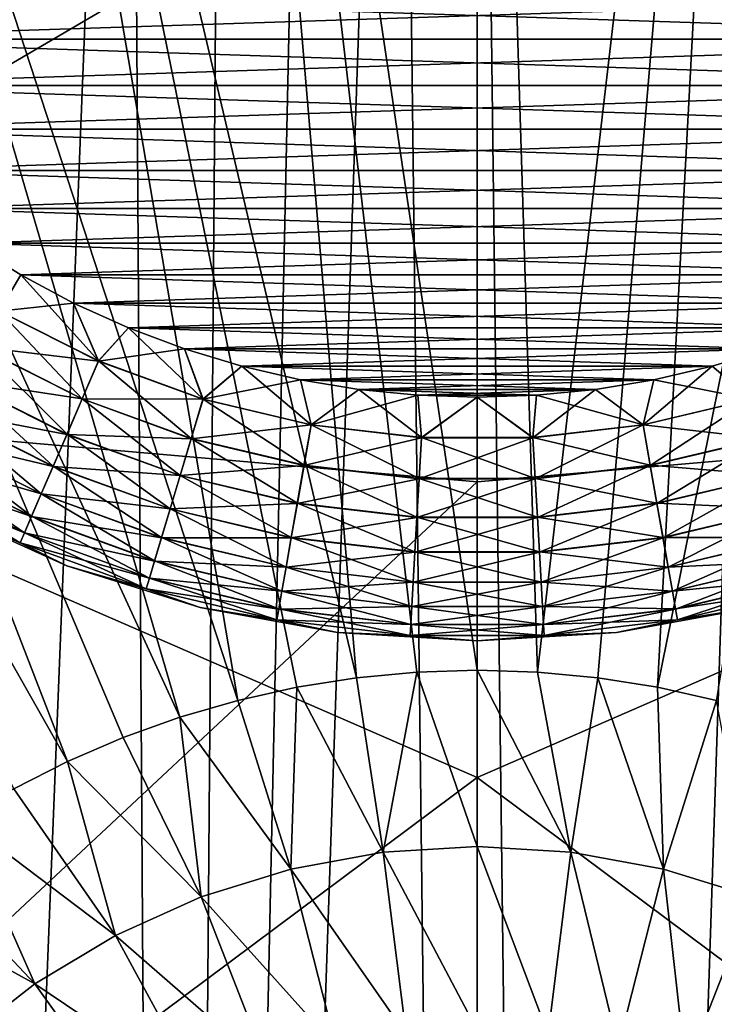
# Model space of a CAD drawing. Header units: metres. Extents: x -104 to 104, y -68 to 90.
# Tile 144 of 256: x -1.5 to 0.78, y -38.66 to -35.43. Entities that reach past the tile are written whole.
import ezdxf

# ---------------------------------------------------------------- set-up
doc = ezdxf.new("R2010")
doc.units = ezdxf.units.M
doc.layers.add('solid_FIT-BATH-153_SW0002', color=7, linetype='CONTINUOUS')

msp = doc.modelspace()

# ---------------------------------------------------------------- linework, layer by layer
at = {"layer": 'solid_FIT-BATH-153_SW0002'}
for points in [[(-0.932896, -31.268684, -0.376344), (0, -37.560028, 3.4059), (0, -31.224295, -0.380228)], [(0, -31.224295, -0.380228), (0, -37.560028, 3.4059), (0.198282, -37.566235, 3.406443)], [(0.932911, -31.268686, -0.376344), (0, -31.224295, -0.380228), (0.198282, -37.566235, 3.406443)], [(-0.395782, -37.584831, 3.40807), (-0.932896, -31.268684, -0.376344), (-1.854313, -31.400707, -0.364794)], [(-0.198282, -37.566235, 3.406443), (0, -37.560028, 3.4059), (-0.932896, -31.268684, -0.376344)], [(-0.395782, -37.584831, 3.40807), (-0.198282, -37.566235, 3.406443), (-0.932896, -31.268684, -0.376344)], [(0.932911, -31.268686, -0.376344), (0.198282, -37.566235, 3.406443), (0.395782, -37.584831, 3.40807)], [(0.932911, -31.268686, -0.376344), (0.395782, -37.584831, 3.40807), (0.591719, -37.615749, 3.410775)], [(1.854341, -31.400713, -0.364793), (0.932911, -31.268686, -0.376344), (0.591719, -37.615749, 3.410775)], [(-0.785322, -37.658859, 3.414546), (-1.854313, -31.400707, -0.364794), (-2.760154, -31.619555, -0.345647)], [(-0.591719, -37.615749, 3.410775), (-0.395782, -37.584831, 3.40807), (-1.854313, -31.400707, -0.364794)], [(-0.785322, -37.658859, 3.414546), (-0.591719, -37.615749, 3.410775), (-1.854313, -31.400707, -0.364794)], [(1.854341, -31.400713, -0.364793), (0.591719, -37.615749, 3.410775), (0.785322, -37.658859, 3.414546)], [(-0.975825, -37.713993, 3.41937), (-2.760154, -31.619555, -0.345647), (-3.642735, -31.923901, -0.31902)], [(-0.975825, -37.713993, 3.41937), (-0.785322, -37.658859, 3.414546), (-2.760154, -31.619555, -0.345647)], [(-1.002252, -53.367996, -16.495859), (-0.260705, -31.696764, -18.391848), (-0.000385, -53.413933, -16.49184)], [(-1.002252, -53.367996, -16.495859), (-0.537029, -31.707006, -18.390951), (-0.260705, -31.696764, -18.391848)], [(-1.002252, -53.367996, -16.495859), (-0.829694, -31.725367, -18.389345), (-0.537029, -31.707006, -18.390951)], [(-0.260705, -31.696764, -18.391848), (0.000429, -31.693817, -18.392105), (-0.000385, -53.413933, -16.49184)], [(0.000429, -31.693817, -18.392105), (0.270818, -53.410755, -16.492119), (-0.000385, -53.413933, -16.49184)], [(0.000429, -31.693817, -18.392105), (0.987526, -31.738409, -18.388203), (0.270818, -53.410755, -16.492119)], [(-1.995834, -53.230236, -16.507912), (-1.473036, -31.793379, -18.383394), (-1.140917, -31.753347, -18.386896)], [(-1.002252, -53.367996, -16.495859), (-1.995834, -53.230236, -16.507912), (-1.140917, -31.753347, -18.386896)], [(-1.002252, -53.367996, -16.495859), (-1.140917, -31.753347, -18.386896), (-0.829694, -31.725367, -18.389345)], [(0.987526, -31.738409, -18.388203), (0.557878, -53.3997, -16.493086), (0.270818, -53.410755, -16.492119)], [(0.987526, -31.738409, -18.388203), (0.861961, -53.379879, -16.49482), (0.557878, -53.3997, -16.493086)], [(-1.995834, -53.230236, -16.507912), (-1.827395, -31.847591, -18.378651), (-1.473036, -31.793379, -18.383394)], [(-1.344541, -37.859425, 3.432093), (-3.642735, -31.923901, -0.31902), (-4.4905, -32.309631, -0.285273)], [(-1.162476, -37.780937, 3.425227), (-0.975825, -37.713993, 3.41937), (-3.642735, -31.923901, -0.31902)], [(-1.344541, -37.859425, 3.432093), (-1.162476, -37.780937, 3.425227), (-3.642735, -31.923901, -0.31902)], [(-1.521298, -37.949142, 3.439943), (-1.344541, -37.859425, 3.432093), (-4.4905, -32.309631, -0.285273)], [(-3.173529, -32.681225, 11.792831), (-0.000004, -34.673874, 11.698895), (-3.172693, -36.532021, 11.600284)], [(-0.000004, -34.673874, 11.698895), (3.173522, -32.68116, 11.792835), (3.172686, -36.531963, 11.600286)], [(-3.685249, -32.754135, 14.79218), (-3.685249, -36.621361, 14.599018), (0.000001, -33.598991, 14.755466)], [(3.685249, -36.623516, 14.598906), (3.685249, -32.756107, 14.792087), (0.000001, -33.598991, 14.755466)], [(-3.685249, -36.621361, 14.599018), (0.000001, -36.941444, 14.586497), (0.000001, -33.598991, 14.755466)], [(3.685249, -36.623516, 14.598906), (0.000001, -33.598991, 14.755466), (0.000001, -36.941444, 14.586497)], [(-3.172693, -36.532021, 11.600284), (-0.000004, -34.673874, 11.698895), (-0.000004, -37.912098, 11.530049)], [(-0.000004, -37.912098, 11.530049), (-0.000004, -34.673874, 11.698895), (3.172686, -36.531963, 11.600286)], [(2.380571, -35.489693, 59.796501), (-2.380571, -35.489693, 59.796501), (-2.49527, -35.329468, 59.796501)], [(2.49527, -35.329468, 59.796501), (2.380571, -35.489693, 59.796501), (-2.49527, -35.329468, 59.796501)], [(2.49527, -35.329468, 72.796501), (-2.49527, -35.329468, 72.796501), (-2.380571, -35.489693, 72.796501)], [(2.49527, -35.329468, 72.796501), (-2.380571, -35.489693, 72.796501), (2.380571, -35.489693, 72.796501)], [(2.25608, -35.641479, 59.796501), (-2.25608, -35.641479, 59.796501), (-2.380571, -35.489693, 59.796501)], [(2.380571, -35.489693, 59.796501), (2.25608, -35.641479, 59.796501), (-2.380571, -35.489693, 59.796501)], [(2.380571, -35.489693, 72.796501), (-2.380571, -35.489693, 72.796501), (-2.25608, -35.641479, 72.796501)], [(2.380571, -35.489693, 72.796501), (-2.25608, -35.641479, 72.796501), (2.25608, -35.641479, 72.796501)], [(2.121259, -35.78537, 59.796501), (-2.121259, -35.78537, 59.796501), (-2.25608, -35.641479, 59.796501)], [(2.25608, -35.641479, 59.796501), (2.121259, -35.78537, 59.796501), (-2.25608, -35.641479, 59.796501)], [(2.25608, -35.641479, 72.796501), (-2.25608, -35.641479, 72.796501), (-2.121259, -35.78537, 72.796501)], [(2.25608, -35.641479, 72.796501), (-2.121259, -35.78537, 72.796501), (2.121259, -35.78537, 72.796501)], [(1.977367, -35.920193, 59.796501), (-1.977367, -35.920193, 59.796501), (-2.121259, -35.78537, 59.796501)], [(2.121259, -35.78537, 59.796501), (1.977367, -35.920193, 59.796501), (-2.121259, -35.78537, 59.796501)], [(2.121259, -35.78537, 72.796501), (-2.121259, -35.78537, 72.796501), (-1.977367, -35.920193, 72.796501)], [(2.121259, -35.78537, 72.796501), (-1.977367, -35.920193, 72.796501), (1.977367, -35.920193, 72.796501)], [(1.825582, -36.044682, 59.796501), (-1.825582, -36.044682, 59.796501), (-1.977367, -35.920193, 59.796501)], [(1.977367, -35.920193, 59.796501), (1.825582, -36.044682, 59.796501), (-1.977367, -35.920193, 59.796501)], [(1.977367, -35.920193, 72.796501), (-1.977367, -35.920193, 72.796501), (-1.825582, -36.044682, 72.796501)], [(1.977367, -35.920193, 72.796501), (-1.825582, -36.044682, 72.796501), (1.825582, -36.044682, 72.796501)], [(1.665355, -36.159382, 59.796501), (-1.665355, -36.159382, 59.796501), (-1.825582, -36.044682, 59.796501)], [(1.825582, -36.044682, 59.796501), (1.665355, -36.159382, 59.796501), (-1.825582, -36.044682, 59.796501)], [(1.825582, -36.044682, 72.796501), (-1.825582, -36.044682, 72.796501), (-1.665355, -36.159382, 72.796501)], [(1.825582, -36.044682, 72.796501), (-1.665355, -36.159382, 72.796501), (1.665355, -36.159382, 72.796501)], [(1.498389, -36.263119, 59.796501), (-1.498389, -36.263119, 59.796501), (-1.665355, -36.159382, 59.796501)], [(-1.569459, -36.382496, 59.808655), (-1.665355, -36.159382, 59.796501), (-1.498389, -36.263119, 59.796501)], [(1.665355, -36.159382, 59.796501), (1.498389, -36.263119, 59.796501), (-1.665355, -36.159382, 59.796501)], [(-1.498389, -36.263119, 72.796501), (-1.665355, -36.159382, 72.796501), (-1.568978, -36.38166, 72.784515)], [(1.665355, -36.159382, 72.796501), (-1.665355, -36.159382, 72.796501), (-1.498389, -36.263119, 72.796501)], [(1.665355, -36.159382, 72.796501), (-1.498389, -36.263119, 72.796501), (1.498389, -36.263119, 72.796501)], [(-1.569459, -36.382496, 59.808655), (-1.498389, -36.263119, 59.796501), (-1.324724, -36.355698, 59.796501)], [(-1.498389, -36.263119, 72.796501), (-1.568978, -36.38166, 72.784515), (-1.242881, -36.545433, 72.784515)], [(1.324724, -36.355698, 59.796501), (-1.324724, -36.355698, 59.796501), (-1.498389, -36.263119, 59.796501)], [(1.498389, -36.263119, 59.796501), (1.324724, -36.355698, 59.796501), (-1.498389, -36.263119, 59.796501)], [(-1.324724, -36.355698, 72.796501), (-1.498389, -36.263119, 72.796501), (-1.242881, -36.545433, 72.784515)], [(1.498389, -36.263119, 72.796501), (-1.498389, -36.263119, 72.796501), (-1.324724, -36.355698, 72.796501)], [(1.498389, -36.263119, 72.796501), (-1.324724, -36.355698, 72.796501), (1.324724, -36.355698, 72.796501)], [(-1.569459, -36.382496, 59.808655), (-1.324724, -36.355698, 59.796501), (-1.243262, -36.546318, 59.808655)], [(1.14481, -36.437031, 59.796501), (-1.14481, -36.437031, 59.796501), (-1.324724, -36.355698, 59.796501)], [(-1.243262, -36.546318, 59.808655), (-1.324724, -36.355698, 59.796501), (-1.14481, -36.437031, 59.796501)], [(1.324724, -36.355698, 59.796501), (1.14481, -36.437031, 59.796501), (-1.324724, -36.355698, 59.796501)], [(-1.14481, -36.437031, 72.796501), (-1.324724, -36.355698, 72.796501), (-1.242881, -36.545433, 72.784515)], [(1.324724, -36.355698, 72.796501), (-1.324724, -36.355698, 72.796501), (-1.14481, -36.437031, 72.796501)], [(1.324724, -36.355698, 72.796501), (-1.14481, -36.437031, 72.796501), (1.14481, -36.437031, 72.796501)], [(-1.569459, -36.382496, 59.808655), (-1.243262, -36.546318, 59.808655), (-1.636874, -36.49926, 59.844795)], [(-1.568978, -36.38166, 72.784515), (-1.636414, -36.498466, 72.748543), (-1.296301, -36.669277, 72.748543)], [(-1.242881, -36.545433, 72.784515), (-1.568978, -36.38166, 72.784515), (-1.296301, -36.669277, 72.748543)], [(-1.243262, -36.546318, 59.808655), (-1.14481, -36.437031, 59.796501), (-0.960877, -36.50605, 59.796501)], [(-1.14481, -36.437031, 72.796501), (-1.242881, -36.545433, 72.784515), (-0.899976, -36.670242, 72.784515)], [(0.960877, -36.50605, 59.796501), (-0.960877, -36.50605, 59.796501), (-1.14481, -36.437031, 59.796501)], [(1.14481, -36.437031, 59.796501), (0.960877, -36.50605, 59.796501), (-1.14481, -36.437031, 59.796501)], [(-0.960877, -36.50605, 72.796501), (-1.14481, -36.437031, 72.796501), (-0.899976, -36.670242, 72.784515)], [(1.14481, -36.437031, 72.796501), (-1.14481, -36.437031, 72.796501), (-0.960877, -36.50605, 72.796501)], [(1.14481, -36.437031, 72.796501), (-0.960877, -36.50605, 72.796501), (0.960877, -36.50605, 72.796501)], [(-1.636874, -36.49926, 59.844795), (-1.296665, -36.67012, 59.844795), (-1.700121, -36.608807, 59.90382)], [(-1.636414, -36.498466, 72.748543), (-1.699698, -36.608074, 72.689674), (-1.346432, -36.785492, 72.689674)], [(-1.243262, -36.546318, 59.808655), (-1.296665, -36.67012, 59.844795), (-1.636874, -36.49926, 59.844795)], [(-1.296301, -36.669277, 72.748543), (-1.636414, -36.498466, 72.748543), (-1.346432, -36.785492, 72.689674)], [(-3.172693, -36.532021, 11.600284), (-0.000004, -37.912098, 11.530049), (-3.171807, -40.27618, 11.393428)], [(-1.243262, -36.546318, 59.808655), (-0.960877, -36.50605, 59.796501), (-0.900252, -36.671162, 59.808655)], [(0.772019, -36.562923, 59.796501), (-0.772019, -36.562923, 59.796501), (-0.960877, -36.50605, 59.796501)], [(-0.900252, -36.671162, 59.808655), (-0.960877, -36.50605, 59.796501), (-0.772019, -36.562923, 59.796501)], [(0.960877, -36.50605, 59.796501), (0.772019, -36.562923, 59.796501), (-0.960877, -36.50605, 59.796501)], [(-0.772019, -36.562923, 72.796501), (-0.960877, -36.50605, 72.796501), (-0.899976, -36.670242, 72.784515)], [(0.960877, -36.50605, 72.796501), (-0.960877, -36.50605, 72.796501), (-0.772019, -36.562923, 72.796501)], [(0.960877, -36.50605, 72.796501), (-0.772019, -36.562923, 72.796501), (0.772019, -36.562923, 72.796501)], [(-0.000004, -37.912098, 11.530049), (3.172686, -36.531963, 11.600286), (3.1718, -40.276131, 11.393431)], [(0.900252, -36.671162, 59.808655), (0.772019, -36.562923, 59.796501), (0.960877, -36.50605, 59.796501)], [(0.960877, -36.50605, 72.796501), (0.772019, -36.562923, 72.796501), (0.899976, -36.670242, 72.784515)], [(-1.243262, -36.546318, 59.808655), (-0.900252, -36.671162, 59.808655), (-1.296665, -36.67012, 59.844795)], [(-1.242881, -36.545433, 72.784515), (-1.296301, -36.669277, 72.748543), (-0.938658, -36.799446, 72.748543)], [(-0.899976, -36.670242, 72.784515), (-1.242881, -36.545433, 72.784515), (-0.938658, -36.799446, 72.748543)], [(-0.900252, -36.671162, 59.808655), (-0.772019, -36.562923, 59.796501), (-0.580307, -36.607384, 59.796501)], [(-0.772019, -36.562923, 72.796501), (-0.899976, -36.670242, 72.784515), (-0.5449, -36.754395, 72.784515)], [(0.580307, -36.607384, 59.796501), (-0.580307, -36.607384, 59.796501), (-0.772019, -36.562923, 59.796501)], [(0.772019, -36.562923, 59.796501), (0.580307, -36.607384, 59.796501), (-0.772019, -36.562923, 59.796501)], [(-0.580307, -36.607384, 72.796501), (-0.772019, -36.562923, 72.796501), (-0.5449, -36.754395, 72.784515)], [(0.772019, -36.562923, 72.796501), (-0.772019, -36.562923, 72.796501), (-0.580307, -36.607384, 72.796501)], [(0.772019, -36.562923, 72.796501), (-0.580307, -36.607384, 72.796501), (0.580307, -36.607384, 72.796501)], [(0.545067, -36.755344, 59.808655), (0.580307, -36.607384, 59.796501), (0.772019, -36.562923, 59.796501)], [(0.545067, -36.755344, 59.808655), (0.772019, -36.562923, 59.796501), (0.900252, -36.671162, 59.808655)], [(0.772019, -36.562923, 72.796501), (0.580307, -36.607384, 72.796501), (0.899976, -36.670242, 72.784515)], [(-3.685249, -36.621361, 14.599018), (-3.685249, -40.382656, 14.391407), (0.000001, -36.941444, 14.586497)], [(-1.700121, -36.608807, 59.90382), (-1.346767, -36.78627, 59.90382), (-1.757275, -36.707802, 59.983936)], [(-1.699698, -36.608074, 72.689674), (-1.756901, -36.707153, 72.609695), (-1.391746, -36.890541, 72.609695)], [(-1.296665, -36.67012, 59.844795), (-1.346767, -36.78627, 59.90382), (-1.700121, -36.608807, 59.90382)], [(-1.346432, -36.785492, 72.689674), (-1.699698, -36.608074, 72.689674), (-1.391746, -36.890541, 72.609695)], [(-0.900252, -36.671162, 59.808655), (-0.580307, -36.607384, 59.796501), (-0.545067, -36.755344, 59.808655)], [(0.388188, -36.638988, 59.796501), (-0.388188, -36.638988, 59.796501), (-0.580307, -36.607384, 59.796501)], [(-0.545067, -36.755344, 59.808655), (-0.580307, -36.607384, 59.796501), (-0.388188, -36.638988, 59.796501)], [(0.580307, -36.607384, 59.796501), (0.388188, -36.638988, 59.796501), (-0.580307, -36.607384, 59.796501)], [(-0.388188, -36.638988, 72.796501), (-0.580307, -36.607384, 72.796501), (-0.5449, -36.754395, 72.784515)], [(0.580307, -36.607384, 72.796501), (-0.580307, -36.607384, 72.796501), (-0.388188, -36.638988, 72.796501)], [(0.580307, -36.607384, 72.796501), (-0.388188, -36.638988, 72.796501), (0.388188, -36.638988, 72.796501)], [(3.685249, -36.623516, 14.598906), (0.000001, -36.941444, 14.586497), (0.000001, -40.291946, 14.401626)], [(3.685249, -40.384987, 14.391273), (3.685249, -36.623516, 14.598906), (0.000001, -40.291946, 14.401626)], [(0.545067, -36.755344, 59.808655), (0.388188, -36.638988, 59.796501), (0.580307, -36.607384, 59.796501)], [(0.580307, -36.607384, 72.796501), (0.388188, -36.638988, 72.796501), (0.5449, -36.754395, 72.784515)], [(0.580307, -36.607384, 72.796501), (0.5449, -36.754395, 72.784515), (0.899976, -36.670242, 72.784515)], [(-0.545067, -36.755344, 59.808655), (-0.388188, -36.638988, 59.796501), (-0.194799, -36.657887, 59.796501)], [(-0.545067, -36.755344, 59.808655), (-0.194799, -36.657887, 59.796501), (-0.182512, -36.797722, 59.808655)], [(-0.388188, -36.638988, 72.796501), (-0.5449, -36.754395, 72.784515), (-0.182456, -36.796761, 72.784515)], [(0.194799, -36.657887, 59.796501), (-0.194799, -36.657887, 59.796501), (-0.388188, -36.638988, 59.796501)], [(0.388188, -36.638988, 59.796501), (0.194799, -36.657887, 59.796501), (-0.388188, -36.638988, 59.796501)], [(-0.194799, -36.657887, 72.796501), (-0.388188, -36.638988, 72.796501), (-0.182456, -36.796761, 72.784515)], [(0.388188, -36.638988, 72.796501), (-0.388188, -36.638988, 72.796501), (-0.194799, -36.657887, 72.796501)], [(0.388188, -36.638988, 72.796501), (-0.194799, -36.657887, 72.796501), (0.194799, -36.657887, 72.796501)], [(0.194799, -36.657887, 59.796501), (0, -36.664112, 59.796501), (-0.194799, -36.657887, 59.796501)], [(-0.182512, -36.797722, 59.808655), (-0.194799, -36.657887, 59.796501), (0, -36.664112, 59.796501)], [(0, -36.664112, 72.796501), (-0.194799, -36.657887, 72.796501), (-0.182456, -36.796761, 72.784515)], [(0.194799, -36.657887, 72.796501), (-0.194799, -36.657887, 72.796501), (0, -36.664112, 72.796501)], [(0.182512, -36.797722, 59.808655), (0, -36.664112, 59.796501), (0.194799, -36.657887, 59.796501)], [(0.194799, -36.657887, 72.796501), (0, -36.664112, 72.796501), (0.182456, -36.796761, 72.784515)], [(0.194799, -36.657887, 72.796501), (0.182456, -36.796761, 72.784515), (0.5449, -36.754395, 72.784515)], [(0.182512, -36.797722, 59.808655), (0.194799, -36.657887, 59.796501), (0.388188, -36.638988, 59.796501)], [(0.182512, -36.797722, 59.808655), (0.388188, -36.638988, 59.796501), (0.545067, -36.755344, 59.808655)], [(0.388188, -36.638988, 72.796501), (0.194799, -36.657887, 72.796501), (0.5449, -36.754395, 72.784515)], [(-1.296665, -36.67012, 59.844795), (-0.938921, -36.800327, 59.844795), (-1.346767, -36.78627, 59.90382)], [(-1.296301, -36.669277, 72.748543), (-1.346432, -36.785492, 72.689674), (-0.974958, -36.920696, 72.689674)], [(-0.900252, -36.671162, 59.808655), (-0.938921, -36.800327, 59.844795), (-1.296665, -36.67012, 59.844795)], [(-0.938658, -36.799446, 72.748543), (-1.296301, -36.669277, 72.748543), (-0.974958, -36.920696, 72.689674)], [(-0.900252, -36.671162, 59.808655), (-0.545067, -36.755344, 59.808655), (-0.938921, -36.800327, 59.844795)], [(-0.899976, -36.670242, 72.784515), (-0.938658, -36.799446, 72.748543), (-0.568321, -36.887218, 72.748543)], [(-0.5449, -36.754395, 72.784515), (-0.899976, -36.670242, 72.784515), (-0.568321, -36.887218, 72.748543)], [(-0.182512, -36.797722, 59.808655), (0, -36.664112, 59.796501), (0.182512, -36.797722, 59.808655)], [(0, -36.664112, 72.796501), (-0.182456, -36.796761, 72.784515), (0.182456, -36.796761, 72.784515)], [(0.899976, -36.670242, 72.784515), (0.5449, -36.754395, 72.784515), (0.938658, -36.799446, 72.748543)], [(0.545067, -36.755344, 59.808655), (0.900252, -36.671162, 59.808655), (0.56848, -36.888123, 59.844795)], [(0.900252, -36.671162, 59.808655), (0.938921, -36.800327, 59.844795), (0.56848, -36.888123, 59.844795)], [(-1.757275, -36.707802, 59.983936), (-1.392043, -36.891228, 59.983936), (-1.806597, -36.793232, 60.082699)], [(-1.756901, -36.707153, 72.609695), (-1.806283, -36.792686, 72.511055), (-1.430864, -36.981228, 72.511055)], [(-1.346767, -36.78627, 59.90382), (-1.392043, -36.891228, 59.983936), (-1.757275, -36.707802, 59.983936)], [(-1.391746, -36.890541, 72.609695), (-1.756901, -36.707153, 72.609695), (-1.430864, -36.981228, 72.511055)], [(-0.545067, -36.755344, 59.808655), (-0.56848, -36.888123, 59.844795), (-0.938921, -36.800327, 59.844795)], [(-0.545067, -36.755344, 59.808655), (-0.182512, -36.797722, 59.808655), (-0.56848, -36.888123, 59.844795)], [(-0.5449, -36.754395, 72.784515), (-0.568321, -36.887218, 72.748543), (-0.190298, -36.931404, 72.748543)], [(-0.182456, -36.796761, 72.784515), (-0.5449, -36.754395, 72.784515), (-0.190298, -36.931404, 72.748543)], [(0.5449, -36.754395, 72.784515), (0.182456, -36.796761, 72.784515), (0.568321, -36.887218, 72.748543)], [(0.182512, -36.797722, 59.808655), (0.545067, -36.755344, 59.808655), (0.190351, -36.93232, 59.844795)], [(0.545067, -36.755344, 59.808655), (0.56848, -36.888123, 59.844795), (0.190351, -36.93232, 59.844795)], [(0.5449, -36.754395, 72.784515), (0.568321, -36.887218, 72.748543), (0.938658, -36.799446, 72.748543)], [(-1.806283, -36.792686, 72.511055), (-1.84634, -36.862068, 72.396744), (-1.462596, -37.05479, 72.396744)], [(-1.430864, -36.981228, 72.511055), (-1.806283, -36.792686, 72.511055), (-1.462596, -37.05479, 72.396744)], [(-1.346767, -36.78627, 59.90382), (-0.9752, -36.921509, 59.90382), (-1.392043, -36.891228, 59.983936)], [(-1.346432, -36.785492, 72.689674), (-1.391746, -36.890541, 72.609695), (-1.00777, -37.030296, 72.609695)], [(-0.938921, -36.800327, 59.844795), (-0.9752, -36.921509, 59.90382), (-1.346767, -36.78627, 59.90382)], [(-0.974958, -36.920696, 72.689674), (-1.346432, -36.785492, 72.689674), (-1.00777, -37.030296, 72.609695)], [(-1.806597, -36.793232, 60.082699), (-1.431113, -36.981804, 60.082699), (-1.846585, -36.862492, 60.197105)], [(-1.392043, -36.891228, 59.983936), (-1.431113, -36.981804, 60.082699), (-1.806597, -36.793232, 60.082699)], [(-0.938921, -36.800327, 59.844795), (-0.56848, -36.888123, 59.844795), (-0.9752, -36.921509, 59.90382)], [(-0.938658, -36.799446, 72.748543), (-0.974958, -36.920696, 72.689674), (-0.590299, -37.011864, 72.689674)], [(-0.568321, -36.887218, 72.748543), (-0.938658, -36.799446, 72.748543), (-0.590299, -37.011864, 72.689674)], [(-0.182512, -36.797722, 59.808655), (-0.190351, -36.93232, 59.844795), (-0.56848, -36.888123, 59.844795)], [(0.182512, -36.797722, 59.808655), (0.190351, -36.93232, 59.844795), (-0.190351, -36.93232, 59.844795)], [(-0.182512, -36.797722, 59.808655), (0.182512, -36.797722, 59.808655), (-0.190351, -36.93232, 59.844795)], [(-0.182456, -36.796761, 72.784515), (-0.190298, -36.931404, 72.748543), (0.190298, -36.931404, 72.748543)], [(0.182456, -36.796761, 72.784515), (-0.182456, -36.796761, 72.784515), (0.190298, -36.931404, 72.748543)], [(0.182456, -36.796761, 72.784515), (0.190298, -36.931404, 72.748543), (0.568321, -36.887218, 72.748543)], [(0.938658, -36.799446, 72.748543), (0.568321, -36.887218, 72.748543), (0.974958, -36.920696, 72.689674)], [(0.56848, -36.888123, 59.844795), (0.938921, -36.800327, 59.844795), (0.590446, -37.012695, 59.90382)], [(0.938921, -36.800327, 59.844795), (0.9752, -36.921509, 59.90382), (0.590446, -37.012695, 59.90382)], [(-1.846585, -36.862492, 60.197105), (-1.46279, -37.055241, 60.197105), (-1.87602, -36.913475, 60.323673)], [(-1.84634, -36.862068, 72.396744), (-1.875853, -36.913185, 72.270248), (-1.485975, -37.10899, 72.270248)], [(-1.431113, -36.981804, 60.082699), (-1.46279, -37.055241, 60.197105), (-1.846585, -36.862492, 60.197105)], [(-1.462596, -37.05479, 72.396744), (-1.84634, -36.862068, 72.396744), (-1.485975, -37.10899, 72.270248)], [(-0.56848, -36.888123, 59.844795), (-0.590446, -37.012695, 59.90382), (-0.9752, -36.921509, 59.90382)], [(-0.56848, -36.888123, 59.844795), (-0.190351, -36.93232, 59.844795), (-0.590446, -37.012695, 59.90382)], [(-0.568321, -36.887218, 72.748543), (-0.590299, -37.011864, 72.689674), (-0.197657, -37.057755, 72.689674)], [(-0.190298, -36.931404, 72.748543), (-0.568321, -36.887218, 72.748543), (-0.197657, -37.057755, 72.689674)], [(0.568321, -36.887218, 72.748543), (0.190298, -36.931404, 72.748543), (0.590299, -37.011864, 72.689674)], [(0.190351, -36.93232, 59.844795), (0.56848, -36.888123, 59.844795), (0.197706, -37.058601, 59.90382)], [(0.56848, -36.888123, 59.844795), (0.590446, -37.012695, 59.90382), (0.197706, -37.058601, 59.90382)], [(0.568321, -36.887218, 72.748543), (0.590299, -37.011864, 72.689674), (0.974958, -36.920696, 72.689674)], [(-1.87602, -36.913475, 60.323673), (-1.486107, -37.109295, 60.323673), (-1.894008, -36.94463, 60.458546)], [(-1.875853, -36.913185, 72.270248), (-1.893923, -36.944485, 72.135422), (-1.500289, -37.142174, 72.135422)], [(-1.46279, -37.055241, 60.197105), (-1.486107, -37.109295, 60.323673), (-1.87602, -36.913475, 60.323673)], [(-1.485975, -37.10899, 72.270248), (-1.875853, -36.913185, 72.270248), (-1.500289, -37.142174, 72.135422)], [(-1.392043, -36.891228, 59.983936), (-1.007985, -37.031013, 59.983936), (-1.431113, -36.981804, 60.082699)], [(-1.391746, -36.890541, 72.609695), (-1.430864, -36.981228, 72.511055), (-1.036096, -37.124912, 72.511055)], [(-0.9752, -36.921509, 59.90382), (-1.007985, -37.031013, 59.983936), (-1.392043, -36.891228, 59.983936)], [(-1.00777, -37.030296, 72.609695), (-1.391746, -36.890541, 72.609695), (-1.036096, -37.124912, 72.511055)], [(-0.9752, -36.921509, 59.90382), (-0.590446, -37.012695, 59.90382), (-1.007985, -37.031013, 59.983936)], [(-0.974958, -36.920696, 72.689674), (-1.00777, -37.030296, 72.609695), (-0.610165, -37.124531, 72.609695)], [(-0.590299, -37.011864, 72.689674), (-0.974958, -36.920696, 72.689674), (-0.610165, -37.124531, 72.609695)], [(0.974958, -36.920696, 72.689674), (0.590299, -37.011864, 72.689674), (1.00777, -37.030296, 72.609695)], [(0.590446, -37.012695, 59.90382), (0.9752, -36.921509, 59.90382), (0.610295, -37.125271, 59.983936)], [(0.9752, -36.921509, 59.90382), (1.007985, -37.031013, 59.983936), (0.610295, -37.125271, 59.983936)], [(-3.685249, -40.382656, 14.391407), (0.000001, -40.291946, 14.401626), (0.000001, -36.941444, 14.586497)], [(-1.894008, -36.94463, 60.458546), (-1.500356, -37.14233, 60.458546), (-1.765948, -37.028847, 60.5965)], [(-1.486107, -37.109295, 60.323673), (-1.500356, -37.14233, 60.458546), (-1.894008, -36.94463, 60.458546)], [(-1.500289, -37.142174, 72.135422), (-1.893923, -36.944485, 72.135422), (-1.765948, -37.028847, 71.996498)], [(-0.190351, -36.93232, 59.844795), (-0.197706, -37.058601, 59.90382), (-0.590446, -37.012695, 59.90382)], [(0.190351, -36.93232, 59.844795), (0.197706, -37.058601, 59.90382), (-0.197706, -37.058601, 59.90382)], [(-0.190351, -36.93232, 59.844795), (0.190351, -36.93232, 59.844795), (-0.197706, -37.058601, 59.90382)], [(-0.190298, -36.931404, 72.748543), (-0.197657, -37.057755, 72.689674), (0.197657, -37.057755, 72.689674)], [(0.190298, -36.931404, 72.748543), (-0.190298, -36.931404, 72.748543), (0.197657, -37.057755, 72.689674)], [(0.190298, -36.931404, 72.748543), (0.197657, -37.057755, 72.689674), (0.590299, -37.011864, 72.689674)], [(-1.431113, -36.981804, 60.082699), (-1.036276, -37.125515, 60.082699), (-1.46279, -37.055241, 60.197105)], [(-1.430864, -36.981228, 72.511055), (-1.462596, -37.05479, 72.396744), (-1.059073, -37.20166, 72.396744)], [(-1.007985, -37.031013, 59.983936), (-1.036276, -37.125515, 60.082699), (-1.431113, -36.981804, 60.082699)], [(-1.036096, -37.124912, 72.511055), (-1.430864, -36.981228, 72.511055), (-1.059073, -37.20166, 72.396744)], [(-0.590446, -37.012695, 59.90382), (-0.610295, -37.125271, 59.983936), (-1.007985, -37.031013, 59.983936)], [(-0.590446, -37.012695, 59.90382), (-0.197706, -37.058601, 59.90382), (-0.610295, -37.125271, 59.983936)], [(-0.590299, -37.011864, 72.689674), (-0.610165, -37.124531, 72.609695), (-0.204309, -37.17197, 72.609695)], [(-0.197657, -37.057755, 72.689674), (-0.590299, -37.011864, 72.689674), (-0.204309, -37.17197, 72.609695)], [(0.590299, -37.011864, 72.689674), (0.197657, -37.057755, 72.689674), (0.610165, -37.124531, 72.609695)], [(0.197706, -37.058601, 59.90382), (0.590446, -37.012695, 59.90382), (0.204353, -37.172718, 59.983936)], [(0.590446, -37.012695, 59.90382), (0.610295, -37.125271, 59.983936), (0.204353, -37.172718, 59.983936)], [(0.590299, -37.011864, 72.689674), (0.610165, -37.124531, 72.609695), (1.00777, -37.030296, 72.609695)], [(-1.500356, -37.14233, 60.458546), (-1.347499, -37.217175, 60.5965), (-1.765948, -37.028847, 60.5965)], [(-1.765948, -37.028847, 71.996498), (-1.765948, -37.028847, 60.5965), (-1.347499, -37.217175, 60.5965)], [(-1.347499, -37.217175, 71.996498), (-1.765948, -37.028847, 71.996498), (-1.347499, -37.217175, 60.5965)], [(-1.500289, -37.142174, 72.135422), (-1.765948, -37.028847, 71.996498), (-1.347499, -37.217175, 71.996498)], [(-1.007985, -37.031013, 59.983936), (-0.610295, -37.125271, 59.983936), (-1.036276, -37.125515, 60.082699)], [(-1.00777, -37.030296, 72.609695), (-1.036096, -37.124912, 72.511055), (-0.627316, -37.221794, 72.511055)], [(-0.610165, -37.124531, 72.609695), (-1.00777, -37.030296, 72.609695), (-0.627316, -37.221794, 72.511055)], [(1.00777, -37.030296, 72.609695), (0.610165, -37.124531, 72.609695), (1.036096, -37.124912, 72.511055)], [(0.610295, -37.125271, 59.983936), (1.007985, -37.031013, 59.983936), (0.627425, -37.222412, 60.082699)], [(1.007985, -37.031013, 59.983936), (1.036276, -37.125515, 60.082699), (0.627425, -37.222412, 60.082699)], [(-1.46279, -37.055241, 60.197105), (-1.059213, -37.202129, 60.197105), (-1.486107, -37.109295, 60.323673)], [(-1.462596, -37.05479, 72.396744), (-1.485975, -37.10899, 72.270248), (-1.076002, -37.258205, 72.270248)], [(-1.036276, -37.125515, 60.082699), (-1.059213, -37.202129, 60.197105), (-1.46279, -37.055241, 60.197105)], [(-1.059073, -37.20166, 72.396744), (-1.462596, -37.05479, 72.396744), (-1.076002, -37.258205, 72.270248)], [(-0.197706, -37.058601, 59.90382), (-0.204353, -37.172718, 59.983936), (-0.610295, -37.125271, 59.983936)], [(0.197706, -37.058601, 59.90382), (0.204353, -37.172718, 59.983936), (-0.204353, -37.172718, 59.983936)], [(-0.197706, -37.058601, 59.90382), (0.197706, -37.058601, 59.90382), (-0.204353, -37.172718, 59.983936)], [(-0.197657, -37.057755, 72.689674), (-0.204309, -37.17197, 72.609695), (0.204309, -37.17197, 72.609695)], [(0.197657, -37.057755, 72.689674), (-0.197657, -37.057755, 72.689674), (0.204309, -37.17197, 72.609695)], [(0.197657, -37.057755, 72.689674), (0.204309, -37.17197, 72.609695), (0.610165, -37.124531, 72.609695)], [(-1.486107, -37.109295, 60.323673), (-1.076097, -37.258526, 60.323673), (-1.500356, -37.14233, 60.458546)], [(-1.485975, -37.10899, 72.270248), (-1.500289, -37.142174, 72.135422), (-1.086367, -37.292828, 72.135422)], [(-1.059213, -37.202129, 60.197105), (-1.076097, -37.258526, 60.323673), (-1.486107, -37.109295, 60.323673)], [(-1.076002, -37.258205, 72.270248), (-1.485975, -37.10899, 72.270248), (-1.086367, -37.292828, 72.135422)], [(-1.500356, -37.14233, 60.458546), (-1.086415, -37.292992, 60.458546), (-1.347499, -37.217175, 60.5965)], [(-1.076097, -37.258526, 60.323673), (-1.086415, -37.292992, 60.458546), (-1.500356, -37.14233, 60.458546)], [(-1.086367, -37.292828, 72.135422), (-1.500289, -37.142174, 72.135422), (-1.347499, -37.217175, 71.996498)], [(-1.036276, -37.125515, 60.082699), (-0.627425, -37.222412, 60.082699), (-1.059213, -37.202129, 60.197105)], [(-1.036096, -37.124912, 72.511055), (-1.059073, -37.20166, 72.396744), (-0.641227, -37.300694, 72.396744)], [(-0.610295, -37.125271, 59.983936), (-0.627425, -37.222412, 60.082699), (-1.036276, -37.125515, 60.082699)], [(-0.627316, -37.221794, 72.511055), (-1.036096, -37.124912, 72.511055), (-0.641227, -37.300694, 72.396744)], [(-0.610295, -37.125271, 59.983936), (-0.204353, -37.172718, 59.983936), (-0.627425, -37.222412, 60.082699)], [(-0.610165, -37.124531, 72.609695), (-0.627316, -37.221794, 72.511055), (-0.210052, -37.270565, 72.511055)], [(-0.204309, -37.17197, 72.609695), (-0.610165, -37.124531, 72.609695), (-0.210052, -37.270565, 72.511055)], [(0.610165, -37.124531, 72.609695), (0.204309, -37.17197, 72.609695), (0.627316, -37.221794, 72.511055)], [(0.204353, -37.172718, 59.983936), (0.610295, -37.125271, 59.983936), (0.210089, -37.271194, 60.082699)], [(0.610295, -37.125271, 59.983936), (0.627425, -37.222412, 60.082699), (0.210089, -37.271194, 60.082699)], [(0.610165, -37.124531, 72.609695), (0.627316, -37.221794, 72.511055), (1.036096, -37.124912, 72.511055)], [(1.036096, -37.124912, 72.511055), (0.627316, -37.221794, 72.511055), (1.059073, -37.20166, 72.396744)], [(0.627425, -37.222412, 60.082699), (1.036276, -37.125515, 60.082699), (0.641312, -37.301174, 60.197105)], [(1.036276, -37.125515, 60.082699), (1.059213, -37.202129, 60.197105), (0.641312, -37.301174, 60.197105)], [(-0.204353, -37.172718, 59.983936), (-0.210089, -37.271194, 60.082699), (-0.627425, -37.222412, 60.082699)], [(0.204353, -37.172718, 59.983936), (0.210089, -37.271194, 60.082699), (-0.210089, -37.271194, 60.082699)], [(-0.204353, -37.172718, 59.983936), (0.204353, -37.172718, 59.983936), (-0.210089, -37.271194, 60.082699)], [(-0.204309, -37.17197, 72.609695), (-0.210052, -37.270565, 72.511055), (0.210052, -37.270565, 72.511055)], [(0.204309, -37.17197, 72.609695), (-0.204309, -37.17197, 72.609695), (0.210052, -37.270565, 72.511055)], [(0.204309, -37.17197, 72.609695), (0.210052, -37.270565, 72.511055), (0.627316, -37.221794, 72.511055)], [(-1.059213, -37.202129, 60.197105), (-0.641312, -37.301174, 60.197105), (-1.076097, -37.258526, 60.323673)], [(-1.059073, -37.20166, 72.396744), (-1.076002, -37.258205, 72.270248), (-0.651477, -37.358822, 72.270248)], [(-0.627425, -37.222412, 60.082699), (-0.641312, -37.301174, 60.197105), (-1.059213, -37.202129, 60.197105)], [(-0.641227, -37.300694, 72.396744), (-1.059073, -37.20166, 72.396744), (-0.651477, -37.358822, 72.270248)], [(0.627316, -37.221794, 72.511055), (0.641227, -37.300694, 72.396744), (1.059073, -37.20166, 72.396744)], [(1.059073, -37.20166, 72.396744), (0.641227, -37.300694, 72.396744), (1.076002, -37.258205, 72.270248)], [(0.641312, -37.301174, 60.197105), (1.059213, -37.202129, 60.197105), (0.651535, -37.35915, 60.323673)], [(1.059213, -37.202129, 60.197105), (1.076097, -37.258526, 60.323673), (0.651535, -37.35915, 60.323673)], [(-1.086415, -37.292992, 60.458546), (-0.9094, -37.353691, 60.5965), (-1.347499, -37.217175, 60.5965)], [(-1.347499, -37.217175, 71.996498), (-1.347499, -37.217175, 60.5965), (-0.9094, -37.353691, 60.5965)], [(-0.9094, -37.353691, 71.996498), (-1.347499, -37.217175, 71.996498), (-0.9094, -37.353691, 60.5965)], [(-1.086367, -37.292828, 72.135422), (-1.347499, -37.217175, 71.996498), (-0.9094, -37.353691, 71.996498)], [(-0.627425, -37.222412, 60.082699), (-0.210089, -37.271194, 60.082699), (-0.641312, -37.301174, 60.197105)], [(-0.627316, -37.221794, 72.511055), (-0.641227, -37.300694, 72.396744), (-0.21471, -37.350544, 72.396744)], [(-0.210052, -37.270565, 72.511055), (-0.627316, -37.221794, 72.511055), (-0.21471, -37.350544, 72.396744)], [(0.627316, -37.221794, 72.511055), (0.210052, -37.270565, 72.511055), (0.641227, -37.300694, 72.396744)], [(0.210089, -37.271194, 60.082699), (0.627425, -37.222412, 60.082699), (0.214739, -37.351032, 60.197105)], [(0.627425, -37.222412, 60.082699), (0.641312, -37.301174, 60.197105), (0.214739, -37.351032, 60.197105)], [(-1.076097, -37.258526, 60.323673), (-0.651535, -37.35915, 60.323673), (-1.086415, -37.292992, 60.458546)], [(-1.076002, -37.258205, 72.270248), (-1.086367, -37.292828, 72.135422), (-0.657753, -37.394413, 72.135422)], [(-0.641312, -37.301174, 60.197105), (-0.651535, -37.35915, 60.323673), (-1.076097, -37.258526, 60.323673)], [(-0.651477, -37.358822, 72.270248), (-1.076002, -37.258205, 72.270248), (-0.657753, -37.394413, 72.135422)], [(-0.210089, -37.271194, 60.082699), (-0.214739, -37.351032, 60.197105), (-0.641312, -37.301174, 60.197105)], [(0.210089, -37.271194, 60.082699), (0.214739, -37.351032, 60.197105), (-0.214739, -37.351032, 60.197105)], [(-0.210089, -37.271194, 60.082699), (0.210089, -37.271194, 60.082699), (-0.214739, -37.351032, 60.197105)], [(-0.210052, -37.270565, 72.511055), (-0.21471, -37.350544, 72.396744), (0.21471, -37.350544, 72.396744)], [(0.210052, -37.270565, 72.511055), (-0.210052, -37.270565, 72.511055), (0.21471, -37.350544, 72.396744)], [(0.210052, -37.270565, 72.511055), (0.21471, -37.350544, 72.396744), (0.641227, -37.300694, 72.396744)], [(0.641227, -37.300694, 72.396744), (0.651477, -37.358822, 72.270248), (1.076002, -37.258205, 72.270248)], [(1.076002, -37.258205, 72.270248), (0.651477, -37.358822, 72.270248), (1.086367, -37.292828, 72.135422)], [(0.651535, -37.35915, 60.323673), (1.076097, -37.258526, 60.323673), (0.657782, -37.394577, 60.458546)], [(1.076097, -37.258526, 60.323673), (1.086415, -37.292992, 60.458546), (0.657782, -37.394577, 60.458546)], [(-1.086415, -37.292992, 60.458546), (-0.657782, -37.394577, 60.458546), (-0.9094, -37.353691, 60.5965)], [(-0.651535, -37.35915, 60.323673), (-0.657782, -37.394577, 60.458546), (-1.086415, -37.292992, 60.458546)], [(-0.657753, -37.394413, 72.135422), (-1.086367, -37.292828, 72.135422), (-0.9094, -37.353691, 71.996498)], [(-0.641312, -37.301174, 60.197105), (-0.214739, -37.351032, 60.197105), (-0.651535, -37.35915, 60.323673)], [(-0.641227, -37.300694, 72.396744), (-0.651477, -37.358822, 72.270248), (-0.218142, -37.40947, 72.270248)], [(-0.21471, -37.350544, 72.396744), (-0.641227, -37.300694, 72.396744), (-0.218142, -37.40947, 72.270248)], [(0.641227, -37.300694, 72.396744), (0.21471, -37.350544, 72.396744), (0.651477, -37.358822, 72.270248)], [(0.214739, -37.351032, 60.197105), (0.641312, -37.301174, 60.197105), (0.218162, -37.409805, 60.323673)], [(0.641312, -37.301174, 60.197105), (0.651535, -37.35915, 60.323673), (0.218162, -37.409805, 60.323673)], [(0.651477, -37.358822, 72.270248), (0.657753, -37.394413, 72.135422), (1.086367, -37.292828, 72.135422)], [(1.086367, -37.292828, 72.135422), (0.657753, -37.394413, 72.135422), (0.9094, -37.353691, 71.996498)], [(0.657782, -37.394577, 60.458546), (1.086415, -37.292992, 60.458546), (0.9094, -37.353691, 60.5965)], [(-0.657782, -37.394577, 60.458546), (-0.458039, -37.436405, 60.5965), (-0.9094, -37.353691, 60.5965)], [(-0.9094, -37.353691, 71.996498), (-0.9094, -37.353691, 60.5965), (-0.458039, -37.436405, 60.5965)], [(-0.458039, -37.436405, 71.996498), (-0.9094, -37.353691, 71.996498), (-0.458039, -37.436405, 60.5965)], [(-0.657753, -37.394413, 72.135422), (-0.9094, -37.353691, 71.996498), (-0.458039, -37.436405, 71.996498)], [(-0.651535, -37.35915, 60.323673), (-0.218162, -37.409805, 60.323673), (-0.657782, -37.394577, 60.458546)], [(-0.651477, -37.358822, 72.270248), (-0.657753, -37.394413, 72.135422), (-0.220244, -37.445549, 72.135422)], [(-0.214739, -37.351032, 60.197105), (-0.218162, -37.409805, 60.323673), (-0.651535, -37.35915, 60.323673)], [(-0.218142, -37.40947, 72.270248), (-0.651477, -37.358822, 72.270248), (-0.220244, -37.445549, 72.135422)], [(0.214739, -37.351032, 60.197105), (0.218162, -37.409805, 60.323673), (-0.218162, -37.409805, 60.323673)], [(-0.214739, -37.351032, 60.197105), (0.214739, -37.351032, 60.197105), (-0.218162, -37.409805, 60.323673)], [(-0.21471, -37.350544, 72.396744), (-0.218142, -37.40947, 72.270248), (0.218142, -37.40947, 72.270248)], [(0.21471, -37.350544, 72.396744), (-0.21471, -37.350544, 72.396744), (0.218142, -37.40947, 72.270248)], [(0.21471, -37.350544, 72.396744), (0.218142, -37.40947, 72.270248), (0.651477, -37.358822, 72.270248)], [(0.651477, -37.358822, 72.270248), (0.218142, -37.40947, 72.270248), (0.657753, -37.394413, 72.135422)], [(0.218162, -37.409805, 60.323673), (0.651535, -37.35915, 60.323673), (0.220253, -37.445717, 60.458546)], [(0.651535, -37.35915, 60.323673), (0.657782, -37.394577, 60.458546), (0.220253, -37.445717, 60.458546)], [(0.657782, -37.394577, 60.458546), (0.9094, -37.353691, 60.5965), (0.458039, -37.436405, 60.5965)], [(0.458039, -37.436405, 71.996498), (0.458039, -37.436405, 60.5965), (0.9094, -37.353691, 60.5965)], [(0.458039, -37.436405, 71.996498), (0.9094, -37.353691, 60.5965), (0.9094, -37.353691, 71.996498)], [(0.657753, -37.394413, 72.135422), (0.458039, -37.436405, 71.996498), (0.9094, -37.353691, 71.996498)], [(-0.657782, -37.394577, 60.458546), (-0.220253, -37.445717, 60.458546), (-0.458039, -37.436405, 60.5965)], [(-0.218162, -37.409805, 60.323673), (-0.220253, -37.445717, 60.458546), (-0.657782, -37.394577, 60.458546)], [(-0.220244, -37.445549, 72.135422), (-0.657753, -37.394413, 72.135422), (-0.458039, -37.436405, 71.996498)], [(0.218142, -37.40947, 72.270248), (0.220244, -37.445549, 72.135422), (0.657753, -37.394413, 72.135422)], [(0.657753, -37.394413, 72.135422), (0.220244, -37.445549, 72.135422), (0.458039, -37.436405, 71.996498)], [(0.220253, -37.445717, 60.458546), (0.657782, -37.394577, 60.458546), (0.458039, -37.436405, 60.5965)], [(-0.220253, -37.445717, 60.458546), (0, -37.464111, 60.5965), (-0.458039, -37.436405, 60.5965)], [(-0.458039, -37.436405, 71.996498), (-0.458039, -37.436405, 60.5965), (0, -37.464111, 60.5965)], [(-0.458039, -37.436405, 71.996498), (0, -37.464111, 60.5965), (0, -37.464111, 71.996498)], [(-0.220244, -37.445549, 72.135422), (-0.458039, -37.436405, 71.996498), (0, -37.464111, 71.996498)], [(0.218162, -37.409805, 60.323673), (0.220253, -37.445717, 60.458546), (-0.220253, -37.445717, 60.458546)], [(-0.218162, -37.409805, 60.323673), (0.218162, -37.409805, 60.323673), (-0.220253, -37.445717, 60.458546)], [(-0.218142, -37.40947, 72.270248), (-0.220244, -37.445549, 72.135422), (0.220244, -37.445549, 72.135422)], [(0.218142, -37.40947, 72.270248), (-0.218142, -37.40947, 72.270248), (0.220244, -37.445549, 72.135422)], [(0.220253, -37.445717, 60.458546), (0.458039, -37.436405, 60.5965), (0, -37.464111, 60.5965)], [(0, -37.464111, 71.996498), (0, -37.464111, 60.5965), (0.458039, -37.436405, 60.5965)], [(0.458039, -37.436405, 71.996498), (0, -37.464111, 71.996498), (0.458039, -37.436405, 60.5965)], [(0.220244, -37.445549, 72.135422), (0, -37.464111, 71.996498), (0.458039, -37.436405, 71.996498)], [(-0.220253, -37.445717, 60.458546), (0.220253, -37.445717, 60.458546), (0, -37.464111, 60.5965)], [(0.220244, -37.445549, 72.135422), (-0.220244, -37.445549, 72.135422), (0, -37.464111, 71.996498)], [(-0.308043, -38.156792, 3.708517), (-0.198282, -37.566235, 3.406443), (-0.395782, -37.584831, 3.40807)], [(-0.308043, -38.156792, 3.708517), (0, -38.138229, 3.706892), (-0.198282, -37.566235, 3.406443)], [(-0.198282, -37.566235, 3.406443), (0, -38.138229, 3.706892), (0, -37.560028, 3.4059)], [(0.308043, -38.156792, 3.708517), (0.198282, -37.566235, 3.406443), (0, -37.560028, 3.4059)], [(0, -38.138229, 3.706892), (0.308043, -38.156792, 3.708517), (0, -37.560028, 3.4059)], [(0.308043, -38.156792, 3.708517), (0.395782, -37.584831, 3.40807), (0.198282, -37.566235, 3.406443)], [(-0.308043, -38.156792, 3.708517), (-0.395782, -37.584831, 3.40807), (-0.591719, -37.615749, 3.410775)], [(0.308043, -38.156792, 3.708517), (0.611595, -38.212208, 3.713365), (0.395782, -37.584831, 3.40807)], [(0.611595, -38.212208, 3.713365), (0.591719, -37.615749, 3.410775), (0.395782, -37.584831, 3.40807)], [(-0.611595, -38.212208, 3.713365), (-0.591719, -37.615749, 3.410775), (-0.785322, -37.658859, 3.414546)], [(-0.308043, -38.156792, 3.708517), (-0.591719, -37.615749, 3.410775), (-0.611595, -38.212208, 3.713365)], [(0.611595, -38.212208, 3.713365), (0.785322, -37.658859, 3.414546), (0.591719, -37.615749, 3.410775)], [(-0.611595, -38.212208, 3.713365), (-0.785322, -37.658859, 3.414546), (-0.975825, -37.713993, 3.41937)], [(0.611595, -38.212208, 3.713365), (0.906228, -38.303669, 3.721367), (0.785322, -37.658859, 3.414546)], [(-0.906228, -38.303669, 3.721367), (-0.975825, -37.713993, 3.41937), (-1.162476, -37.780937, 3.425227)], [(-0.611595, -38.212208, 3.713365), (-0.975825, -37.713993, 3.41937), (-0.906228, -38.303669, 3.721367)], [(-0.906228, -38.303669, 3.721367), (-1.162476, -37.780937, 3.425227), (-1.344541, -37.859425, 3.432093)], [(-1.187646, -38.429844, 3.732406), (-1.344541, -37.859425, 3.432093), (-1.521298, -37.949142, 3.439943)], [(-0.906228, -38.303669, 3.721367), (-1.344541, -37.859425, 3.432093), (-1.187646, -38.429844, 3.732406)], [(-3.171807, -40.27618, 11.393428), (-0.000004, -37.912098, 11.530049), (-0.000003, -41.157108, 11.345882)], [(-0.000003, -41.157108, 11.345882), (-0.000004, -37.912098, 11.530049), (3.1718, -40.276131, 11.393431)], [(-1.187646, -38.429844, 3.732406), (-1.521298, -37.949142, 3.439943), (-1.692052, -38.049744, 3.448744)], [(-1.451746, -38.58889, 3.74632), (-1.692052, -38.049744, 3.448744), (-1.856129, -38.160824, 3.458463)], [(-1.187646, -38.429844, 3.732406), (-1.692052, -38.049744, 3.448744), (-1.451746, -38.58889, 3.74632)], [(-0.308043, -38.156792, 3.708517), (0, -38.741077, 3.956569), (0, -38.138229, 3.706892)], [(0.233032, -38.755119, 3.957798), (0.308043, -38.156792, 3.708517), (0, -38.138229, 3.706892)], [(0.233032, -38.755119, 3.957798), (0, -38.138229, 3.706892), (0, -38.741077, 3.956569)], [(-1.451746, -38.58889, 3.74632), (-1.856129, -38.160824, 3.458463), (-2.012879, -38.281952, 3.46906)], [(-0.308043, -38.156792, 3.708517), (-0.611595, -38.212208, 3.713365), (-0.233032, -38.755119, 3.957798)], [(-0.308043, -38.156792, 3.708517), (-0.233032, -38.755119, 3.957798), (0, -38.741077, 3.956569)], [(0.462665, -38.797039, 3.961466), (0.308043, -38.156792, 3.708517), (0.233032, -38.755119, 3.957798)], [(0.462665, -38.797039, 3.961466), (0.611595, -38.212208, 3.713365), (0.308043, -38.156792, 3.708517)], [(-0.611595, -38.212208, 3.713365), (-0.906228, -38.303669, 3.721367), (-0.462665, -38.797039, 3.961466)], [(-0.611595, -38.212208, 3.713365), (-0.462665, -38.797039, 3.961466), (-0.233032, -38.755119, 3.957798)], [(0.685552, -38.86623, 3.967519), (0.611595, -38.212208, 3.713365), (0.462665, -38.797039, 3.961466)], [(0.685552, -38.86623, 3.967519), (0.906228, -38.303669, 3.721367), (0.611595, -38.212208, 3.713365)], [(-1.451746, -38.58889, 3.74632), (-2.012879, -38.281952, 3.46906), (-1.694676, -38.778488, 3.762908)], [(-0.906228, -38.303669, 3.721367), (-1.187646, -38.429844, 3.732406), (-0.685552, -38.86623, 3.967519)], [(-0.906228, -38.303669, 3.721367), (-0.685552, -38.86623, 3.967519), (-0.462665, -38.797039, 3.961466)], [(0.898442, -38.961681, 3.97587), (0.906228, -38.303669, 3.721367), (0.685552, -38.86623, 3.967519)], [(-1.187646, -38.429844, 3.732406), (-1.451746, -38.58889, 3.74632), (-0.898442, -38.961681, 3.97587)], [(-1.187646, -38.429844, 3.732406), (-0.898442, -38.961681, 3.97587), (-0.685552, -38.86623, 3.967519)], [(-1.451746, -38.58889, 3.74632), (-1.694676, -38.778488, 3.762908), (-1.098231, -39.081997, 3.986396)], [(-1.451746, -38.58889, 3.74632), (-1.098231, -39.081997, 3.986396), (-0.898442, -38.961681, 3.97587)]]:
    msp.add_3dface(points, dxfattribs=at)

doc.saveas('drawing.dxf')
